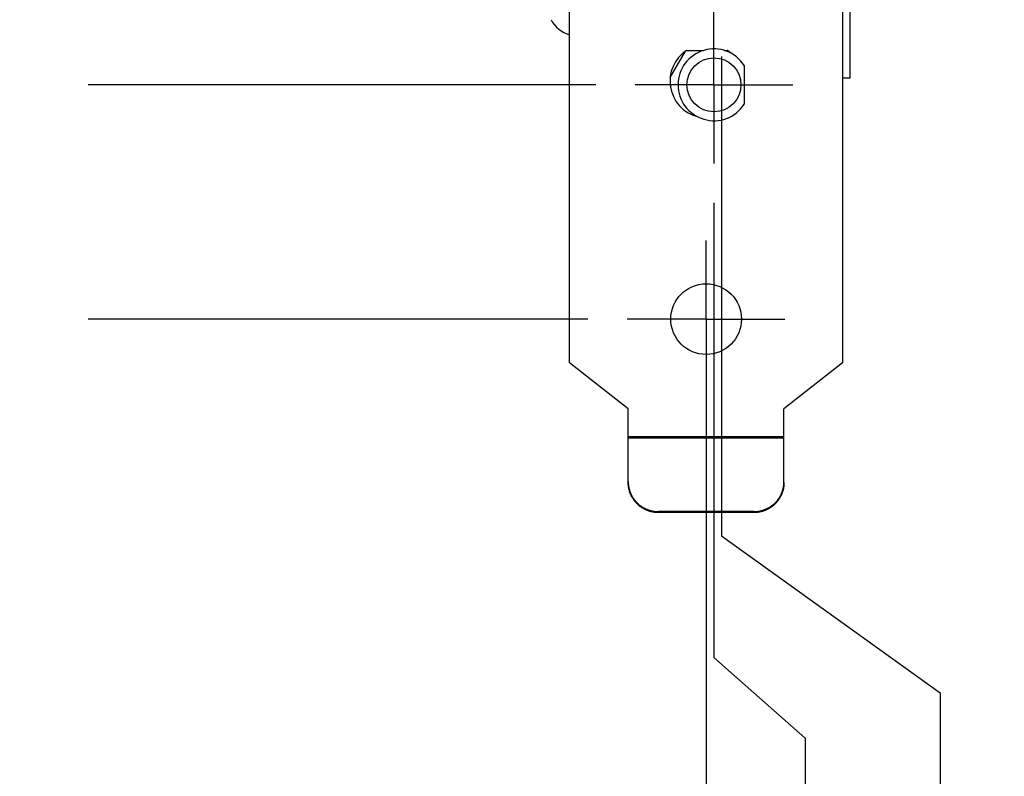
# Model space of a CAD drawing. Header units: inches. Extents: x 0.2 to 16.8, y 0.1 to 10.8.
# Tile 3 of 23: x 1.8 to 3.4, y 2.5 to 3.7. Entities that reach past the tile are written whole.
import ezdxf

# ---------------------------------------------------------------- set-up
doc = ezdxf.new("R2010")
doc.units = ezdxf.units.IN
doc.header["$LTSCALE"] = 0.935
doc.header["$MEASUREMENT"] = 0
doc.linetypes.add('CENTER', pattern=[0.6, 0.375, -0.075, 0.075, -0.075])
doc.layers.get('0').update_dxf_attribs({"linetype": 'CONTINUOUS'})
doc.layers.add('DEFAULT_1', color=7, linetype='CENTER')
doc.layers.add('DIMENSIONS', color=7, linetype='CONTINUOUS')
doc.styles.get("Standard").update_dxf_attribs({"font": 'txt', "width": 0.8})
doc.dimstyles.new('DIMSTYLE_2', dxfattribs={"dimtxt": 0.125, "dimasz": 0.18, "dimexe": 0.18, "dimexo": 0.0625, "dimgap": 0.09, "dimtad": 0, "dimtih": 1, "dimtoh": 1, "dimdec": 3, "dimlfac": 1.666667, "dimzin": 4, "dimdsep": 46, "dimtxsty": 'STANDARD', "dimblk": '_FILLED', "dimblk1": '_FILLED', "dimblk2": '_FILLED', "dimcen": 0.09, "dimadec": 0, "dimazin": 0, "dimtp": 0.01, "dimtm": 0.01, "dimtfac": 1, "dimtdec": 3, "dimtofl": 0, "dimtmove": 0, "dimatfit": 3, "dimldrblk": '_FILLED', "dimfxl": 1, "dimtolj": 1, "dimtzin": 4, "dimarcsym": 0})

# ---------------------------------------------------------------- blocks, each defined once
blk = doc.blocks.new('*D8')
at = {"layer": 'DIMENSIONS', "color": 2, "linetype": 'CONTINUOUS'}
blk.add_line((2.7168, 3.6026), (1.911, 3.6026), dxfattribs=at)
at = {"layer": 'DIMENSIONS', "color": 2, "linetype": 'CONTINUOUS', "width": 0.8}
for s, p in [('[', (1.1485, 3.5401)), (']', (1.7485, 3.5401)), ('.620', (0.6235, 3.5401)), ('15.75', (1.2485, 3.5401))]:
    blk.add_text(s, height=0.125, dxfattribs=at).set_placement(p)
blk = doc.blocks.new('_FILLED')
at = {"color": 0, "linetype": 'BYBLOCK'}
blk.add_solid([(0, 0), (-1, 0.1736), (-1, -0.1736)], dxfattribs=at)
blk = doc.blocks.new('*D9')
at = {"layer": 'DIMENSIONS', "color": 2, "linetype": 'CONTINUOUS'}
blk.add_line((2.7291, 3.8353), (1.911, 3.8353), dxfattribs=at)
at = {"layer": 'DIMENSIONS', "color": 2, "linetype": 'CONTINUOUS', "width": 0.8}
for s, p in [('[', (1.2485, 3.7728)), (']', (1.7485, 3.7728)), ('1.008', (0.6235, 3.7728)), ('25.6', (1.3485, 3.7728))]:
    blk.add_text(s, height=0.125, dxfattribs=at).set_placement(p)
blk = doc.blocks.new('*D10')
at = {"layer": 'DIMENSIONS', "color": 2, "linetype": 'CONTINUOUS'}
blk.add_line((2.7291, 4.7259), (1.911, 4.7259), dxfattribs=at)
at = {"layer": 'DIMENSIONS', "color": 2, "linetype": 'CONTINUOUS', "width": 0.8}
for s, p in [('[', (1.2485, 4.6634)), (']', (1.7485, 4.6634)), ('2.492', (0.6235, 4.6634)), ('63.3', (1.3485, 4.6634))]:
    blk.add_text(s, height=0.125, dxfattribs=at).set_placement(p)
blk = doc.blocks.new('*D11')
at = {"layer": 'DIMENSIONS', "color": 2, "linetype": 'CONTINUOUS'}
blk.add_line((2.7056, 4.9195), (1.911, 4.9195), dxfattribs=at)
at = {"layer": 'DIMENSIONS', "color": 2, "linetype": 'CONTINUOUS', "width": 0.8}
for s, p in [('[', (1.1485, 4.857)), (']', (1.7485, 4.857)), ('2.815', (0.5235, 4.857)), ('71.49', (1.2485, 4.857))]:
    blk.add_text(s, height=0.125, dxfattribs=at).set_placement(p)
blk = doc.blocks.new('*D12')
at = {"layer": 'DIMENSIONS', "color": 2, "linetype": 'CONTINUOUS'}
blk.add_line((2.7056, 5.1475), (1.911, 5.1475), dxfattribs=at)
at = {"layer": 'DIMENSIONS', "color": 2, "linetype": 'CONTINUOUS', "width": 0.8}
for s, p in [('[', (1.1485, 5.085)), (']', (1.7485, 5.085)), ('3.195', (0.5235, 5.085)), ('81.15', (1.2485, 5.085))]:
    blk.add_text(s, height=0.125, dxfattribs=at).set_placement(p)
blk = doc.blocks.new('*D13')
at = {"layer": 'DIMENSIONS', "color": 2, "linetype": 'CONTINUOUS'}
blk.add_line((2.7056, 5.3755), (1.911, 5.3755), dxfattribs=at)
at = {"layer": 'DIMENSIONS', "color": 2, "linetype": 'CONTINUOUS', "width": 0.8}
for s, p in [('3.575', (0.6235, 5.313)), ('[', (1.2485, 5.313)), ('90.8', (1.3485, 5.313)), (']', (1.7485, 5.313))]:
    blk.add_text(s, height=0.125, dxfattribs=at).set_placement(p)
blk = doc.blocks.new('*D14')
at = {"layer": 'DIMENSIONS', "color": 2, "linetype": 'CONTINUOUS'}
blk.add_line((2.7044, 3.2306), (1.911, 3.2306), dxfattribs=at)
at = {"layer": 'DIMENSIONS', "color": 2, "linetype": 'CONTINUOUS', "width": 0.8}
for s, p in [('[', (1.5485, 3.1681)), (']', (1.7485, 3.1681)), ('.000', (1.0235, 3.1681)), ('0', (1.6485, 3.1681))]:
    blk.add_text(s, height=0.125, dxfattribs=at).set_placement(p)
blk = doc.blocks.new('*D15')
at = {"layer": 'DIMENSIONS', "color": 2, "linetype": 'CONTINUOUS'}
for p, q in [((2.9044, 3.4151), (2.9044, 2.6932)), ((2.9044, 2.6932), (3.0493, 2.5654)), ((3.0493, 2.5654), (3.0493, 2.2297))]:
    blk.add_line(p, q, dxfattribs=at)
at = {"layer": 'DIMENSIONS', "color": 2, "linetype": 'CONTINUOUS', "width": 0.8}
for s, p in [(']', (3.1118, 2.0672)), ('0.53', (3.1118, 1.6672)), ('[', (3.1118, 1.5672)), ('.021', (3.1118, 1.0422))]:
    blk.add_text(s, height=0.125, rotation=90, dxfattribs=at).set_placement(p)
blk = doc.blocks.new('*D16')
at = {"layer": 'DIMENSIONS', "color": 2, "linetype": 'CONTINUOUS'}
for p, q in [((2.9166, 3.6477), (2.9166, 2.8868)), ((2.9166, 2.8868), (3.2636, 2.6375)), ((3.2636, 2.6375), (3.2636, 2.2265))]:
    blk.add_line(p, q, dxfattribs=at)
at = {"layer": 'DIMENSIONS', "color": 2, "linetype": 'CONTINUOUS', "width": 0.8}
for s, p in [(']', (3.3261, 2.064)), ('1.05', (3.3261, 1.664)), ('[', (3.3261, 1.564)), ('.041', (3.3261, 1.039)), ('2X ', (3.3261, 0.739))]:
    blk.add_text(s, height=0.125, rotation=90, dxfattribs=at).set_placement(p)
blk = doc.blocks.new('*D17')
at = {"layer": 'DIMENSIONS', "color": 2, "linetype": 'CONTINUOUS'}
blk.add_line((2.8931, 5.563), (2.8931, 6.5959), dxfattribs=at)
at = {"layer": 'DIMENSIONS', "color": 2, "linetype": 'CONTINUOUS', "width": 0.8}
for s, p in [(']', (2.9556, 7.9834)), ('0.05', (2.9556, 7.5834)), ('[', (2.9556, 7.4834)), ('.002', (2.9556, 6.9584)), ('3X ', (2.9556, 6.6584))]:
    blk.add_text(s, height=0.125, rotation=90, dxfattribs=at).set_placement(p)
blk = doc.blocks.new('*D18')
at = {"layer": 'DIMENSIONS', "color": 2, "linetype": 'CONTINUOUS'}
blk.add_line((2.8919, 3.1681), (2.8919, 2.2297), dxfattribs=at)
at = {"layer": 'DIMENSIONS', "color": 2, "linetype": 'CONTINUOUS', "width": 0.8}
for s, p in [(']', (2.9544, 2.0672)), ('0', (2.9544, 1.9672)), ('[', (2.9544, 1.8672)), ('.000', (2.9544, 1.3422))]:
    blk.add_text(s, height=0.125, rotation=90, dxfattribs=at).set_placement(p)

msp = doc.modelspace()

# ---------------------------------------------------------------- linework, layer by layer
at = {"color": 7, "linetype": 'CONTINUOUS'}
for p, q in [((3.11992, 5.90842), (3.11992, 3.61342)), ((2.67532, 3.16108), (2.67532, 5.61082)), ((3.10852, 5.59222), (3.10852, 3.16108)), ((2.86056, 3.65722), (2.888, 3.65722)), ((2.92073, 3.65722), (2.92536, 3.65722)), ((2.83489, 3.61416), (2.85922, 3.6563)), ((2.95236, 3.63336), (2.95236, 3.57188)), ((3.11992, 3.61342), (3.10852, 3.61342)), ((2.76832, 3.08842), (2.67532, 3.16108)), ((3.10852, 3.16108), (3.01552, 3.08842)), ((2.76832, 2.97122), (2.76832, 3.08842)), ((3.01552, 2.97122), (3.01552, 3.08842)), ((2.96752, 2.92497), (2.81632, 2.92497)), ((2.96752, 2.9234), (2.81632, 2.9234))]:
    msp.add_line(p, q, dxfattribs=at)
at = {"color": 9, "linetype": 'CONTINUOUS'}
for p, q in [((2.76832, 3.04402), (3.01552, 3.04402)), ((2.76832, 3.04219), (3.01552, 3.04219)), ((2.81632, 2.92497), (2.81632, 2.9234)), ((2.96752, 2.92497), (2.96752, 2.9234))]:
    msp.add_line(p, q, dxfattribs=at)
at = {"color": 7, "linetype": 'CONTINUOUS'}
for centre, radius in [((2.90436, 3.60262), 0.0429), ((2.89192, 3.23062), 0.0561)]:
    msp.add_circle(centre, radius, dxfattribs=at)
for centre, radius, start, end in [((2.68852, 3.72871), 0.04835, 207.95497, 254.15366), ((2.89312, 3.60862), 0.0585, 123.82216, 254.91221), ((2.90436, 3.60262), 0.057, 32.6369, 327.3631), ((2.90436, 3.60262), 0.0585, 68.15336, 68.96053), ((2.89312, 3.60862), 0.0585, 48.89245, 55.65131)]:
    msp.add_arc(centre, radius, start, end, dxfattribs=at)
for points, knots in [([(2.76832, 2.97279), (2.76832, 2.97228), (2.76834, 2.97126), (2.76841, 2.96973), (2.76854, 2.9682), (2.76871, 2.96667), (2.76893, 2.96516), (2.7692, 2.96365), (2.76952, 2.96215), (2.76989, 2.96066), (2.7703, 2.95918), (2.77076, 2.95772), (2.77127, 2.95627), (2.77182, 2.95484), (2.77242, 2.95343), (2.77307, 2.95204), (2.77376, 2.95067), (2.77449, 2.94932), (2.77527, 2.948), (2.77609, 2.9467), (2.77695, 2.94543), (2.77785, 2.94419), (2.77879, 2.94297), (2.77977, 2.94179), (2.78078, 2.94064), (2.78184, 2.93952), (2.78293, 2.93844), (2.78405, 2.93739), (2.7852, 2.93637), (2.78639, 2.9354), (2.78761, 2.93446), (2.78886, 2.93357), (2.79013, 2.93271), (2.79144, 2.93189), (2.79277, 2.93112), (2.79412, 2.93039), (2.79549, 2.9297), (2.79689, 2.92906), (2.79831, 2.92846), (2.79974, 2.92791), (2.80119, 2.9274), (2.80266, 2.92694), (2.80414, 2.92653), (2.80564, 2.92616), (2.80715, 2.92585), (2.80866, 2.92558), (2.81018, 2.92536), (2.81171, 2.92519), (2.81325, 2.92506), (2.81478, 2.92499), (2.81581, 2.92497), (2.81632, 2.92497)], [0, 0, 0, 0, 0.0203664, 0.0407437, 0.0611217, 0.0814899, 0.101857, 0.1222362, 0.1426173, 0.1629898, 0.1833575, 0.2037315, 0.2241019, 0.2444761, 0.2648546, 0.2852291, 0.3056104, 0.3259938, 0.3463757, 0.366772, 0.3871749, 0.407574, 0.4279655, 0.4483707, 0.4687833, 0.4891928, 0.5095941, 0.5300086, 0.5504311, 0.5708512, 0.5912624, 0.611686, 0.6321181, 0.6525482, 0.6729683, 0.6933941, 0.7138219, 0.7342468, 0.7546795, 0.7751113, 0.7955425, 0.8159803, 0.8364145, 0.856856, 0.8773083, 0.8977605, 0.9182022, 0.9386463, 0.9591011, 0.9795559, 1, 1, 1, 1]), ([(2.81632, 2.9234), (2.81581, 2.9234), (2.81478, 2.92342), (2.81325, 2.92349), (2.81171, 2.92362), (2.81018, 2.92379), (2.80866, 2.92401), (2.80715, 2.92428), (2.80564, 2.9246), (2.80414, 2.92496), (2.80266, 2.92537), (2.80119, 2.92583), (2.79974, 2.92634), (2.79831, 2.92689), (2.79689, 2.92749), (2.79549, 2.92813), (2.79412, 2.92882), (2.79277, 2.92955), (2.79144, 2.93032), (2.79013, 2.93114), (2.78886, 2.932), (2.78761, 2.93289), (2.78639, 2.93383), (2.7852, 2.93481), (2.78405, 2.93582), (2.78293, 2.93687), (2.78184, 2.93795), (2.78078, 2.93907), (2.77977, 2.94022), (2.77879, 2.9414), (2.77785, 2.94262), (2.77695, 2.94386), (2.77609, 2.94513), (2.77527, 2.94643), (2.77449, 2.94775), (2.77376, 2.9491), (2.77307, 2.95047), (2.77242, 2.95186), (2.77182, 2.95327), (2.77127, 2.9547), (2.77076, 2.95615), (2.7703, 2.95761), (2.76989, 2.95909), (2.76952, 2.96058), (2.7692, 2.96208), (2.76893, 2.96359), (2.76871, 2.96511), (2.76854, 2.96663), (2.76841, 2.96816), (2.76834, 2.96969), (2.76832, 2.97071), (2.76832, 2.97122)], [0, 0, 0, 0, 0.0204441, 0.0408989, 0.0613537, 0.0817978, 0.1022395, 0.1226917, 0.143144, 0.1635855, 0.1840197, 0.2044575, 0.2248887, 0.2453205, 0.2657532, 0.2861781, 0.3066059, 0.3270317, 0.3474518, 0.3678819, 0.388314, 0.4087376, 0.4291488, 0.4495689, 0.4699914, 0.4904059, 0.5108072, 0.5312167, 0.5516293, 0.5720345, 0.592426, 0.6128251, 0.633228, 0.6536243, 0.6740062, 0.6943896, 0.7147709, 0.7351454, 0.7555239, 0.7758981, 0.7962685, 0.8166425, 0.8370102, 0.8573827, 0.8777638, 0.898143, 0.9185101, 0.9388783, 0.9592563, 0.9796336, 1, 1, 1, 1]), ([(3.01552, 2.97122), (3.01552, 2.97071), (3.01551, 2.96969), (3.01543, 2.96816), (3.01531, 2.96663), (3.01514, 2.96511), (3.01492, 2.96359), (3.01465, 2.96208), (3.01433, 2.96058), (3.01396, 2.95909), (3.01355, 2.95761), (3.01309, 2.95615), (3.01258, 2.9547), (3.01202, 2.95327), (3.01142, 2.95186), (3.01078, 2.95047), (3.01009, 2.9491), (3.00935, 2.94775), (3.00858, 2.94643), (3.00776, 2.94513), (3.0069, 2.94386), (3.006, 2.94262), (3.00506, 2.9414), (3.00408, 2.94022), (3.00306, 2.93907), (3.00201, 2.93795), (3.00092, 2.93687), (2.9998, 2.93582), (2.99864, 2.93481), (2.99746, 2.93383), (2.99624, 2.93289), (2.99499, 2.932), (2.99371, 2.93114), (2.99241, 2.93032), (2.99108, 2.92955), (2.98973, 2.92882), (2.98835, 2.92813), (2.98696, 2.92749), (2.98554, 2.92689), (2.9841, 2.92634), (2.98265, 2.92583), (2.98118, 2.92537), (2.9797, 2.92496), (2.97821, 2.9246), (2.9767, 2.92428), (2.97519, 2.92401), (2.97366, 2.92379), (2.97213, 2.92362), (2.9706, 2.92349), (2.96906, 2.92342), (2.96804, 2.9234), (2.96752, 2.9234)], [0, 0, 0, 0, 0.0203664, 0.0407437, 0.0611217, 0.0814899, 0.101857, 0.1222362, 0.1426173, 0.1629898, 0.1833575, 0.2037315, 0.2241019, 0.2444761, 0.2648546, 0.2852291, 0.3056104, 0.3259938, 0.3463757, 0.366772, 0.3871749, 0.407574, 0.4279655, 0.4483707, 0.4687833, 0.4891928, 0.5095941, 0.5300086, 0.5504311, 0.5708512, 0.5912624, 0.611686, 0.6321181, 0.6525482, 0.6729683, 0.6933941, 0.7138219, 0.7342468, 0.7546795, 0.7751113, 0.7955425, 0.8159803, 0.8364145, 0.856856, 0.8773083, 0.8977605, 0.9182022, 0.9386463, 0.9591011, 0.9795559, 1, 1, 1, 1]), ([(2.96752, 2.92497), (2.96804, 2.92497), (2.96906, 2.92499), (2.9706, 2.92506), (2.97213, 2.92519), (2.97366, 2.92536), (2.97519, 2.92558), (2.9767, 2.92585), (2.97821, 2.92616), (2.9797, 2.92653), (2.98118, 2.92694), (2.98265, 2.9274), (2.9841, 2.92791), (2.98554, 2.92846), (2.98696, 2.92906), (2.98835, 2.9297), (2.98973, 2.93039), (2.99108, 2.93112), (2.99241, 2.93189), (2.99371, 2.93271), (2.99499, 2.93357), (2.99624, 2.93446), (2.99746, 2.9354), (2.99864, 2.93637), (2.9998, 2.93739), (3.00092, 2.93844), (3.00201, 2.93952), (3.00306, 2.94064), (3.00408, 2.94179), (3.00506, 2.94297), (3.006, 2.94419), (3.0069, 2.94543), (3.00776, 2.9467), (3.00858, 2.948), (3.00935, 2.94932), (3.01009, 2.95067), (3.01078, 2.95204), (3.01142, 2.95343), (3.01202, 2.95484), (3.01258, 2.95627), (3.01309, 2.95772), (3.01355, 2.95918), (3.01396, 2.96066), (3.01433, 2.96215), (3.01465, 2.96365), (3.01492, 2.96516), (3.01514, 2.96667), (3.01531, 2.9682), (3.01543, 2.96971), (3.01548, 2.97072), (3.0155, 2.97122)], [0, 0, 0, 0, 0.0208791, 0.0417691, 0.0626591, 0.0835382, 0.1044148, 0.1253022, 0.1461896, 0.1670661, 0.1879351, 0.2088077, 0.2296737, 0.2505402, 0.2714076, 0.2922671, 0.3131295, 0.33399, 0.3548445, 0.3757093, 0.3965761, 0.4174343, 0.4382798, 0.4591343, 0.4799914, 0.5008403, 0.5216756, 0.5425194, 0.5633663, 0.5842056, 0.605031, 0.6258641, 0.6467011, 0.6675314, 0.6883469, 0.709164, 0.729979, 0.750787, 0.7715991, 0.7924068, 0.8132106, 0.8340181, 0.8548191, 0.8756252, 0.8964399, 0.9172527, 0.9380531, 0.9588548, 0.9796663, 1, 1, 1, 1])]:
    msp.add_open_spline(points, degree=3, knots=knots, dxfattribs=at)
for points in [[(3.0155, 2.97126), (3.01552, 2.97177), (3.01552, 2.97228), (3.01552, 2.97279)], [(3.0155, 2.97122), (3.0155, 2.97124), (3.0155, 2.97125), (3.0155, 2.97126)]]:
    msp.add_open_spline(points, degree=3, dxfattribs=at)
at = {"layer": 'DEFAULT_1', "color": 7, "linetype": 'CENTER'}
for p, q in [((2.90436, 3.60262), (2.90436, 3.72768)), ((2.90436, 3.60262), (2.7793, 3.60262)), ((2.90436, 3.60262), (3.02942, 3.60262)), ((2.90436, 3.60262), (2.90436, 3.47756)), ((2.89192, 3.23062), (2.89192, 3.35568)), ((2.89192, 3.23062), (2.76686, 3.23062)), ((2.89192, 3.23062), (3.01698, 3.23062)), ((2.89192, 3.23062), (2.89192, 3.10556))]:
    msp.add_line(p, q, dxfattribs=at)

# ---------------------------------------------------------------- dimensions: what is measured, and where the dimension line sits
at = {"layer": 'DIMENSIONS', "color": 2, "linetype": 'CONTINUOUS'}
for feature_location, offset, dtype, origin, text, picture, middle in [((2.89312, 5.56303), (0, 1.0329), 1, (2.89192, 3.23062), '3X <>', '*D17', (2.89312, 7.37092)), ((2.91665, 3.64775), (0.34696, -1.42122), 0, (2.89192, 3.10556), '2X <>', '*D16', (3.26361, 1.45152))]:
    dim = msp.add_ordinate_dim(feature_location=feature_location, offset=offset, dtype=dtype, origin=origin, text=text, dimstyle='DIMSTYLE_2', dxfattribs=at)
    dim.commit()
    dim.dimension.update_dxf_attribs({"geometry": picture, "text_midpoint": middle})
for feature_location, offset, dtype, origin, picture, middle in [((2.70556, 5.37547), (-0.79454, 0), 0, (2.76686, 3.23062), '*D13', (1.23602, 5.37547)), ((2.70556, 5.14747), (-0.79454, 0), 0, (2.76686, 3.23062), '*D12', (1.18602, 5.14747)), ((2.70556, 4.91947), (-0.79454, 0), 0, (2.76686, 3.23062), '*D11', (1.18602, 4.91947)), ((2.72909, 4.72586), (-0.81806, 0), 0, (2.76686, 3.23062), '*D10', (1.23602, 4.72586)), ((2.72909, 3.83531), (-0.81806, 0), 0, (2.76686, 3.23062), '*D9', (1.23602, 3.83531)), ((2.7168, 3.60262), (-0.80578, 0), 0, (2.76686, 3.23062), '*D8', (1.23602, 3.60262)), ((2.90436, 3.41506), (0.14498, -1.18532), 0, (2.89192, 3.23062), '*D15', (3.04934, 1.60474)), ((2.7043634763, 3.2306235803), (-0.79334, 0), 0, (2.7668634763, 3.2306235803), '*D14', (1.4360234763, 3.2306235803)), ((2.8919234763, 3.1681235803), (0, -0.9383822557), 1, (2.8919234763, 3.2306235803), '*D18', (2.8919234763, 1.7547413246))]:
    dim = msp.add_ordinate_dim(feature_location=feature_location, offset=offset, dtype=dtype, origin=origin, dimstyle='DIMSTYLE_2', dxfattribs=at)
    dim.commit()
    dim.dimension.update_dxf_attribs({"geometry": picture, "text_midpoint": middle})

doc.saveas('drawing.dxf')
